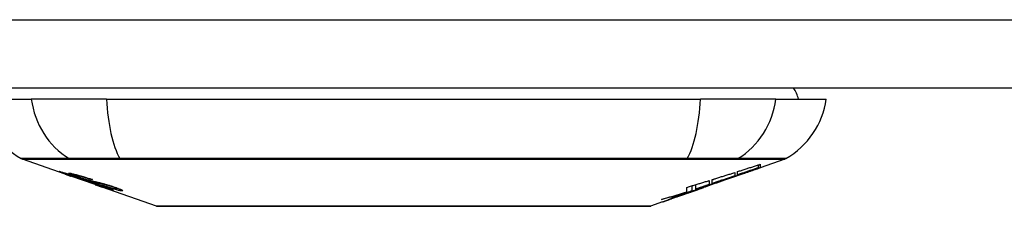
# Model space of a CAD drawing. Header units: inches. Extents: x 19 to 626, y 56 to 294.
# Tile 11 of 256: x 51.057 to 52.479, y 55.894 to 56.164. Entities that reach past the tile are written whole.
import ezdxf

# ---------------------------------------------------------------- set-up
doc = ezdxf.new("R2010")
doc.units = ezdxf.units.IN
doc.header["$MEASUREMENT"] = 0
doc.layers.add('Visible Edges(ANSI)', color=7, linetype='Continuous', lineweight=25)
doc.layers.add('Visible Tangent Edges(ANSI)', color=7, linetype='Continuous', lineweight=25)

msp = doc.modelspace()

# ---------------------------------------------------------------- linework, layer by layer
at = {"layer": 'Visible Edges(ANSI)'}
for p, q in [((84.4139, 56.065), (18.8089, 56.065)), ((51.0012, 56.0493), (51.074, 56.0493)), ((51.1827, 56.0493), (51.074, 56.0493)), ((51.1827, 56.0493), (52.0401, 56.0493)), ((52.1489, 56.0493), (52.0401, 56.0493)), ((52.1489, 56.0493), (52.2217, 56.0493)), ((51.1229, 55.9407), (51.0611, 55.9624)), ((52.1241, 55.9501), (52.1241, 55.9542)), ((52.1618, 55.9624), (52.1263, 55.95)), ((52.1263, 55.9549), (52.1263, 55.9502)), ((51.1229, 55.9407), (51.1307, 55.938)), ((51.1233, 55.9414), (51.1233, 55.9421)), ((51.1307, 55.938), (51.1311, 55.9379)), ((51.1662, 55.9256), (51.1311, 55.9379)), ((51.1365, 55.9393), (51.1365, 55.9406)), ((52.0896, 55.9431), (52.0896, 55.9383)), ((52.0937, 55.9397), (52.0937, 55.9444)), ((52.1022, 55.9416), (52.1022, 55.9423)), ((52.1263, 55.95), (52.1263, 55.95)), ((51.1439, 55.9351), (51.1439, 55.9354)), ((51.1605, 55.9328), (51.1605, 55.9335)), ((51.1667, 55.9254), (51.1764, 55.922)), ((52.0279, 55.9164), (52.0279, 55.9239)), ((52.0332, 55.919), (52.0332, 55.9255)), ((52.0529, 55.9316), (52.0529, 55.9257)), ((52.057, 55.9271), (52.057, 55.9328)), ((52.057, 55.9264), (52.057, 55.9267)), ((52.0788, 55.9334), (52.0683, 55.9297)), ((52.0736, 55.9315), (52.0734, 55.9314)), ((52.0736, 55.9315), (52.0736, 55.9319)), ((51.2546, 55.8946), (51.1764, 55.922)), ((51.1837, 55.9207), (51.1837, 55.9215)), ((51.1973, 55.9195), (51.1973, 55.9209)), ((52.0198, 55.9127), (52.0162, 55.9114)), ((52.0162, 55.9114), (52.0162, 55.9115)), ((52.0203, 55.915), (52.0203, 55.9216)), ((52.0334, 55.9175), (52.0299, 55.9163)), ((52.0403, 55.9198), (52.0357, 55.9182)), ((52.0428, 55.9208), (52.0428, 55.9209)), ((52.0446, 55.9215), (52.045, 55.9216)), ((52.045, 55.9216), (52.045, 55.9228)), ((51.9851, 55.9005), (51.9682, 55.8946)), ((52.0069, 55.9082), (52.0069, 55.9082))]:
    msp.add_line(p, q, dxfattribs=at)
at = {"layer": 'Visible Edges(ANSI)', "flags": 128}
for points in [[(52.0937, 55.9444), (52.0951, 55.9448), (52.0964, 55.9453), (52.0978, 55.9457), (52.0992, 55.9461), (52.1005, 55.9466), (52.1019, 55.947), (52.1032, 55.9474), (52.1046, 55.9479), (52.106, 55.9483), (52.1073, 55.9487), (52.1087, 55.9492), (52.11, 55.9496), (52.1114, 55.9501), (52.1128, 55.9505), (52.1141, 55.9509), (52.1155, 55.9514), (52.1168, 55.9518), (52.1182, 55.9522), (52.1195, 55.9527), (52.1209, 55.9531), (52.1223, 55.9536), (52.1236, 55.954), (52.125, 55.9544), (52.1263, 55.9549)], [(51.1332, 55.9374), (51.1321, 55.9378), (51.1309, 55.9382), (51.1298, 55.9386), (51.1287, 55.939), (51.1277, 55.9394), (51.1266, 55.9398), (51.1256, 55.9401), (51.1246, 55.9405), (51.1237, 55.9408), (51.1227, 55.9412), (51.1217, 55.9415), (51.1207, 55.9419), (51.1197, 55.9423), (51.1188, 55.9426), (51.118, 55.9429), (51.1172, 55.9432), (51.1166, 55.9435), (51.116, 55.9437), (51.1155, 55.9439), (51.115, 55.9441), (51.1146, 55.9443), (51.1144, 55.9444), (51.1145, 55.9445), (51.1148, 55.9444)], [(51.1148, 55.9444), (51.1156, 55.9443), (51.1166, 55.944), (51.1178, 55.9437), (51.119, 55.9434), (51.1202, 55.9431), (51.1212, 55.9428), (51.1224, 55.9424), (51.1237, 55.942), (51.1251, 55.9416), (51.1266, 55.9411), (51.1281, 55.9407), (51.1295, 55.9402), (51.131, 55.9397), (51.1323, 55.9393), (51.1336, 55.9389), (51.1348, 55.9385), (51.136, 55.9381), (51.1372, 55.9377), (51.1384, 55.9373), (51.1396, 55.9369), (51.1408, 55.9365), (51.142, 55.9361), (51.1432, 55.9357), (51.1444, 55.9353)], [(51.1237, 55.9414), (51.1235, 55.9414), (51.1234, 55.9414), (51.1233, 55.9414), (51.1233, 55.9414), (51.1234, 55.9413), (51.1235, 55.9413), (51.1236, 55.9412), (51.1239, 55.9411), (51.1242, 55.9409), (51.1245, 55.9408), (51.125, 55.9406), (51.1255, 55.9404), (51.1261, 55.9402), (51.1268, 55.9399), (51.1275, 55.9396), (51.1283, 55.9394), (51.129, 55.9391), (51.1296, 55.9389), (51.1303, 55.9386), (51.1309, 55.9384), (51.1316, 55.9382), (51.1323, 55.9379), (51.133, 55.9377), (51.1337, 55.9374)], [(51.1439, 55.9351), (51.1427, 55.9355), (51.1414, 55.9359), (51.1402, 55.9363), (51.1389, 55.9367), (51.1377, 55.9371), (51.1365, 55.9375), (51.1353, 55.9379), (51.1342, 55.9383), (51.1331, 55.9387), (51.132, 55.939), (51.1309, 55.9394), (51.1299, 55.9397), (51.1289, 55.94), (51.1281, 55.9402), (51.1274, 55.9404), (51.1267, 55.9406), (51.1261, 55.9408), (51.1256, 55.9409), (51.1252, 55.941), (51.1248, 55.9411), (51.1244, 55.9412), (51.1241, 55.9413), (51.1239, 55.9413), (51.1237, 55.9414)], [(51.1431, 55.936), (51.142, 55.9364), (51.1409, 55.9368), (51.1399, 55.9371), (51.1389, 55.9375), (51.1379, 55.9379), (51.1369, 55.9382), (51.136, 55.9385), (51.1352, 55.9389), (51.1343, 55.9392), (51.1335, 55.9395), (51.1327, 55.9398), (51.1317, 55.9402), (51.1306, 55.9407), (51.1295, 55.9411), (51.1287, 55.9415), (51.1281, 55.9418), (51.1278, 55.942), (51.1277, 55.9422), (51.1276, 55.9422), (51.1277, 55.9423), (51.1279, 55.9423), (51.1282, 55.9423), (51.1286, 55.9423), (51.1291, 55.9422)], [(51.1291, 55.9422), (51.1299, 55.9421), (51.1309, 55.9419), (51.132, 55.9417), (51.1332, 55.9414), (51.1345, 55.9411), (51.1359, 55.9408), (51.1372, 55.9404), (51.1387, 55.9401), (51.1403, 55.9396), (51.1419, 55.9392), (51.1437, 55.9387), (51.1455, 55.9382), (51.1472, 55.9377), (51.1488, 55.9372), (51.1504, 55.9367), (51.1518, 55.9363), (51.1531, 55.9359), (51.1544, 55.9354), (51.1558, 55.935), (51.1571, 55.9346), (51.1584, 55.9342), (51.1597, 55.9337), (51.161, 55.9333), (51.1623, 55.9329)], [(51.1531, 55.9307), (51.1524, 55.931), (51.1516, 55.9312), (51.1507, 55.9315), (51.1499, 55.9318), (51.1489, 55.9321), (51.148, 55.9324), (51.1469, 55.9327), (51.1459, 55.9331), (51.1449, 55.9334), (51.144, 55.9337), (51.143, 55.934), (51.1422, 55.9343), (51.1414, 55.9346), (51.1406, 55.9349), (51.1399, 55.9351), (51.1392, 55.9354), (51.1384, 55.9356), (51.1377, 55.9359), (51.1369, 55.9361), (51.1362, 55.9364), (51.1355, 55.9367), (51.1347, 55.9369), (51.134, 55.9372), (51.1332, 55.9374)], [(51.1337, 55.9374), (51.1344, 55.9372), (51.1351, 55.937), (51.1358, 55.9367), (51.1365, 55.9365), (51.1372, 55.9362), (51.1379, 55.936), (51.1385, 55.9358), (51.1392, 55.9356), (51.1397, 55.9354), (51.1403, 55.9352), (51.1408, 55.935), (51.1412, 55.9349), (51.1417, 55.9347), (51.1421, 55.9346), (51.1425, 55.9345), (51.1428, 55.9343), (51.1432, 55.9342), (51.1435, 55.9341), (51.1439, 55.934), (51.1442, 55.9339), (51.1445, 55.9338), (51.1448, 55.9337), (51.1451, 55.9336), (51.1454, 55.9335)], [(51.1378, 55.9393), (51.1373, 55.9393), (51.1369, 55.9394), (51.1367, 55.9394), (51.1366, 55.9393), (51.1365, 55.9392), (51.1366, 55.9391), (51.1368, 55.939), (51.137, 55.9389), (51.1372, 55.9388), (51.1376, 55.9386), (51.138, 55.9384), (51.1384, 55.9382), (51.139, 55.938), (51.1396, 55.9378), (51.1401, 55.9376), (51.1407, 55.9374), (51.1412, 55.9372), (51.1417, 55.937), (51.1422, 55.9368), (51.1427, 55.9366), (51.1432, 55.9364), (51.1437, 55.9362), (51.1443, 55.936), (51.1449, 55.9358)], [(51.1605, 55.9328), (51.1598, 55.9331), (51.1591, 55.9333), (51.1583, 55.9336), (51.1576, 55.9338), (51.1568, 55.9341), (51.1561, 55.9343), (51.1553, 55.9345), (51.1546, 55.9348), (51.1539, 55.935), (51.1531, 55.9352), (51.1524, 55.9355), (51.1517, 55.9357), (51.151, 55.9359), (51.1501, 55.9361), (51.1491, 55.9364), (51.148, 55.9368), (51.1467, 55.9371), (51.1454, 55.9375), (51.1439, 55.9379), (51.1424, 55.9383), (51.1409, 55.9386), (51.1397, 55.9389), (51.1386, 55.9391), (51.1378, 55.9393)], [(52.057, 55.9328), (52.0583, 55.9332), (52.0597, 55.9337), (52.0611, 55.9341), (52.0624, 55.9345), (52.0638, 55.9349), (52.0651, 55.9354), (52.0665, 55.9358), (52.0679, 55.9362), (52.0692, 55.9366), (52.0706, 55.9371), (52.072, 55.9375), (52.0733, 55.9379), (52.0747, 55.9383), (52.076, 55.9388), (52.0774, 55.9392), (52.0787, 55.9396), (52.0801, 55.9401), (52.0815, 55.9405), (52.0828, 55.9409), (52.0842, 55.9414), (52.0855, 55.9418), (52.0869, 55.9422), (52.0882, 55.9426), (52.0896, 55.9431)], [(52.0896, 55.9383), (52.0883, 55.9378), (52.0869, 55.9374), (52.0855, 55.9369), (52.0842, 55.9364), (52.0828, 55.936), (52.0815, 55.9355), (52.0801, 55.935), (52.0787, 55.9346), (52.0774, 55.9341), (52.076, 55.9336), (52.0747, 55.9332), (52.0733, 55.9327), (52.0719, 55.9322), (52.0706, 55.9318), (52.0692, 55.9313), (52.0679, 55.9308), (52.0665, 55.9304), (52.0651, 55.9299), (52.0638, 55.9294), (52.0624, 55.929), (52.0611, 55.9285), (52.0597, 55.9281), (52.0583, 55.9276), (52.057, 55.9271)], [(52.0736, 55.9319), (52.0755, 55.9326), (52.0775, 55.9333), (52.0795, 55.934), (52.0814, 55.9347), (52.0834, 55.9354), (52.0854, 55.9362), (52.0873, 55.9369), (52.0893, 55.9376), (52.0914, 55.9383), (52.0934, 55.9391), (52.0954, 55.9398), (52.0975, 55.9405), (52.0996, 55.9413), (52.1017, 55.942), (52.1038, 55.9428), (52.1059, 55.9436), (52.1081, 55.9444), (52.1103, 55.9452), (52.1125, 55.946), (52.1147, 55.9468), (52.117, 55.9476), (52.1193, 55.9484), (52.1217, 55.9493), (52.1241, 55.9501)], [(52.1074, 55.9434), (52.106, 55.9429), (52.1046, 55.9424), (52.1032, 55.9419), (52.1018, 55.9414), (52.1004, 55.9409), (52.0989, 55.9404), (52.0975, 55.9399), (52.0961, 55.9394), (52.0947, 55.9389), (52.0933, 55.9384), (52.0919, 55.9379), (52.0905, 55.9374), (52.0891, 55.9369), (52.0876, 55.9364), (52.0862, 55.9359), (52.0848, 55.9354), (52.0834, 55.9349), (52.082, 55.9345), (52.0806, 55.934), (52.0792, 55.9335), (52.0778, 55.933), (52.0764, 55.9325), (52.075, 55.932), (52.0736, 55.9315)], [(52.1241, 55.9501), (52.1228, 55.9497), (52.1216, 55.9493), (52.1203, 55.9488), (52.119, 55.9484), (52.1178, 55.948), (52.1165, 55.9475), (52.1152, 55.9471), (52.114, 55.9467), (52.1127, 55.9462), (52.1114, 55.9458), (52.1102, 55.9454), (52.1089, 55.9449), (52.1076, 55.9445), (52.1064, 55.9441), (52.1051, 55.9436), (52.1038, 55.9432), (52.1026, 55.9427), (52.1013, 55.9423), (52.1, 55.9419), (52.0988, 55.9414), (52.0975, 55.941), (52.0962, 55.9406), (52.095, 55.9401), (52.0937, 55.9397)], [(52.1263, 55.9502), (52.1253, 55.9499), (52.1243, 55.9495), (52.1233, 55.9492), (52.1224, 55.9488), (52.1214, 55.9484), (52.1204, 55.9481), (52.1194, 55.9477), (52.1184, 55.9474), (52.1173, 55.947), (52.1163, 55.9467), (52.1153, 55.9463), (52.1143, 55.9459), (52.1133, 55.9456), (52.1123, 55.9452), (52.1113, 55.9449), (52.1103, 55.9445), (52.1093, 55.9441), (52.1083, 55.9438), (52.1073, 55.9434), (52.1063, 55.9431), (52.1052, 55.9427), (52.1042, 55.9424), (52.1032, 55.942), (52.1022, 55.9416)], [(52.1022, 55.9416), (52.1032, 55.942), (52.1042, 55.9423), (52.1052, 55.9427), (52.1062, 55.943), (52.1073, 55.9434), (52.1083, 55.9437), (52.1093, 55.9441), (52.1103, 55.9444), (52.1113, 55.9448), (52.1123, 55.9451), (52.1133, 55.9454), (52.1143, 55.9458), (52.1153, 55.9461), (52.1163, 55.9465), (52.1173, 55.9468), (52.1183, 55.9472), (52.1193, 55.9475), (52.1203, 55.9479), (52.1213, 55.9482), (52.1223, 55.9486), (52.1233, 55.9489), (52.1243, 55.9493), (52.1253, 55.9496), (52.1263, 55.95)], [(51.1642, 55.9293), (51.1633, 55.9296), (51.1624, 55.9298), (51.1614, 55.9301), (51.1604, 55.9304), (51.1594, 55.9307), (51.1583, 55.931), (51.1572, 55.9314), (51.156, 55.9317), (51.155, 55.932), (51.154, 55.9324), (51.153, 55.9327), (51.1521, 55.933), (51.1513, 55.9332), (51.1505, 55.9335), (51.1498, 55.9337), (51.149, 55.934), (51.1483, 55.9342), (51.1475, 55.9345), (51.1468, 55.9347), (51.146, 55.935), (51.1453, 55.9353), (51.1445, 55.9355), (51.1438, 55.9358), (51.1431, 55.936)], [(51.1444, 55.9353), (51.1444, 55.9352), (51.1444, 55.9352), (51.1443, 55.9352), (51.1443, 55.9352), (51.1443, 55.9352), (51.1443, 55.9352), (51.1443, 55.9352), (51.1442, 55.9352), (51.1442, 55.9352), (51.1442, 55.9352), (51.1442, 55.9352), (51.1442, 55.9352), (51.1441, 55.9351), (51.1441, 55.9351), (51.1441, 55.9351), (51.1441, 55.9351), (51.144, 55.9351), (51.144, 55.9351), (51.144, 55.9351), (51.144, 55.9351), (51.144, 55.9351), (51.1439, 55.9351), (51.1439, 55.9351), (51.1439, 55.9351)], [(51.1449, 55.9358), (51.1456, 55.9356), (51.1463, 55.9353), (51.1471, 55.9351), (51.1478, 55.9349), (51.1485, 55.9346), (51.1493, 55.9344), (51.15, 55.9341), (51.1506, 55.9339), (51.1513, 55.9337), (51.1518, 55.9335), (51.1523, 55.9334), (51.1528, 55.9332), (51.1533, 55.9331), (51.1537, 55.933), (51.1541, 55.9329), (51.1545, 55.9327), (51.1549, 55.9326), (51.1553, 55.9325), (51.1557, 55.9324), (51.1561, 55.9323), (51.1565, 55.9322), (51.1568, 55.9321), (51.1571, 55.932), (51.1575, 55.9319)], [(51.1454, 55.9335), (51.1457, 55.9334), (51.1461, 55.9333), (51.1465, 55.9332), (51.147, 55.9331), (51.1474, 55.933), (51.1479, 55.9328), (51.1483, 55.9327), (51.1488, 55.9326), (51.1493, 55.9324), (51.1498, 55.9323), (51.1504, 55.9321), (51.1509, 55.932), (51.1514, 55.9319), (51.1519, 55.9317), (51.1525, 55.9316), (51.153, 55.9314), (51.1535, 55.9313), (51.1541, 55.9311), (51.1546, 55.931), (51.1552, 55.9308), (51.1558, 55.9307), (51.1564, 55.9305), (51.157, 55.9303), (51.1576, 55.9302)], [(51.1675, 55.9267), (51.1669, 55.9269), (51.1662, 55.9271), (51.1655, 55.9273), (51.1648, 55.9275), (51.1642, 55.9276), (51.1635, 55.9278), (51.1629, 55.928), (51.1624, 55.9281), (51.1618, 55.9283), (51.1613, 55.9284), (51.1609, 55.9285), (51.1604, 55.9286), (51.1599, 55.9288), (51.1595, 55.9289), (51.159, 55.929), (51.1585, 55.9292), (51.1579, 55.9293), (51.1573, 55.9295), (51.1567, 55.9296), (51.156, 55.9298), (51.1553, 55.9301), (51.1546, 55.9303), (51.1538, 55.9305), (51.1531, 55.9307)], [(51.1575, 55.9319), (51.1579, 55.9318), (51.1584, 55.9317), (51.1589, 55.9316), (51.1595, 55.9314), (51.1601, 55.9313), (51.1607, 55.9312), (51.1613, 55.931), (51.1619, 55.9309), (51.1626, 55.9307), (51.1633, 55.9306), (51.164, 55.9304), (51.1647, 55.9302), (51.1654, 55.9301), (51.1661, 55.9299), (51.1668, 55.9298), (51.1675, 55.9296), (51.1682, 55.9294), (51.1689, 55.9293), (51.1696, 55.9291), (51.1703, 55.929), (51.171, 55.9288), (51.1718, 55.9286), (51.1725, 55.9284), (51.1733, 55.9283)], [(51.1576, 55.9302), (51.1583, 55.93), (51.1591, 55.9297), (51.1598, 55.9295), (51.1607, 55.9293), (51.1616, 55.929), (51.1625, 55.9287), (51.1634, 55.9284), (51.1644, 55.9281), (51.1652, 55.9278), (51.1661, 55.9276), (51.1669, 55.9273), (51.1676, 55.9271), (51.1682, 55.9269), (51.1689, 55.9267), (51.1695, 55.9265), (51.1701, 55.9263), (51.1708, 55.9261), (51.1714, 55.9258), (51.172, 55.9256), (51.1727, 55.9254), (51.1733, 55.9252), (51.1739, 55.925), (51.1746, 55.9248), (51.1752, 55.9246)], [(51.1623, 55.9329), (51.1623, 55.9329), (51.1622, 55.9329), (51.1621, 55.9329), (51.162, 55.9329), (51.162, 55.9329), (51.1619, 55.9329), (51.1618, 55.9329), (51.1617, 55.9329), (51.1617, 55.9329), (51.1616, 55.9329), (51.1615, 55.9329), (51.1614, 55.9329), (51.1614, 55.9329), (51.1613, 55.9329), (51.1612, 55.9329), (51.1611, 55.9329), (51.1611, 55.9329), (51.161, 55.9328), (51.1609, 55.9328), (51.1608, 55.9328), (51.1608, 55.9328), (51.1607, 55.9328), (51.1606, 55.9328), (51.1605, 55.9328)], [(51.1826, 55.9249), (51.1819, 55.9251), (51.1811, 55.9253), (51.1803, 55.9255), (51.1795, 55.9257), (51.1787, 55.9259), (51.1779, 55.9261), (51.1771, 55.9263), (51.1763, 55.9265), (51.1756, 55.9266), (51.175, 55.9268), (51.1743, 55.9269), (51.1737, 55.927), (51.1731, 55.9272), (51.1724, 55.9273), (51.1718, 55.9275), (51.1711, 55.9276), (51.1703, 55.9278), (51.1696, 55.928), (51.1687, 55.9282), (51.1678, 55.9284), (51.1669, 55.9286), (51.166, 55.9288), (51.1651, 55.9291), (51.1642, 55.9293)], [(51.192, 55.9176), (51.1918, 55.9177), (51.1915, 55.9177), (51.1912, 55.9178), (51.1908, 55.9179), (51.1903, 55.918), (51.1898, 55.9181), (51.1892, 55.9183), (51.1886, 55.9184), (51.1879, 55.9186), (51.1871, 55.9189), (51.1861, 55.9192), (51.185, 55.9196), (51.1835, 55.92), (51.1819, 55.9206), (51.1801, 55.9211), (51.1784, 55.9217), (51.1767, 55.9223), (51.1752, 55.9228), (51.1737, 55.9233), (51.1721, 55.9239), (51.1706, 55.9244), (51.169, 55.9249), (51.1675, 55.9255), (51.1659, 55.926)], [(51.1659, 55.926), (51.1659, 55.926), (51.1659, 55.926), (51.166, 55.926), (51.166, 55.926), (51.166, 55.926), (51.166, 55.926), (51.1661, 55.926), (51.1661, 55.926), (51.1661, 55.926), (51.1661, 55.926), (51.1662, 55.926), (51.1662, 55.926), (51.1662, 55.926), (51.1662, 55.926), (51.1663, 55.926), (51.1663, 55.926), (51.1663, 55.926), (51.1663, 55.926), (51.1664, 55.926), (51.1664, 55.926), (51.1664, 55.926), (51.1664, 55.926), (51.1665, 55.926), (51.1665, 55.926)], [(51.1662, 55.9256), (51.1663, 55.9256), (51.1663, 55.9256), (51.1663, 55.9256), (51.1663, 55.9256), (51.1663, 55.9255), (51.1663, 55.9255), (51.1664, 55.9255), (51.1664, 55.9255), (51.1664, 55.9255), (51.1664, 55.9255), (51.1664, 55.9255), (51.1665, 55.9255), (51.1665, 55.9255), (51.1665, 55.9255), (51.1665, 55.9255), (51.1665, 55.9255), (51.1665, 55.9255), (51.1666, 55.9255), (51.1666, 55.9255), (51.1666, 55.9255), (51.1666, 55.9255), (51.1666, 55.9254), (51.1666, 55.9254), (51.1667, 55.9254)], [(51.1665, 55.926), (51.1681, 55.9254), (51.1697, 55.9249), (51.1714, 55.9243), (51.1729, 55.9238), (51.1745, 55.9233), (51.1759, 55.9228), (51.1772, 55.9224), (51.1782, 55.9221), (51.1789, 55.9218), (51.1794, 55.9217), (51.1799, 55.9215), (51.1803, 55.9214), (51.1807, 55.9213), (51.1811, 55.9212), (51.1814, 55.9211), (51.1817, 55.921), (51.182, 55.9209), (51.1823, 55.9209), (51.1825, 55.9208), (51.1827, 55.9208), (51.1829, 55.9207), (51.183, 55.9207), (51.1832, 55.9207), (51.1833, 55.9207)], [(51.1746, 55.9244), (51.1743, 55.9245), (51.1739, 55.9246), (51.1736, 55.9247), (51.1733, 55.9248), (51.173, 55.9249), (51.1727, 55.925), (51.1724, 55.9251), (51.1721, 55.9252), (51.1718, 55.9253), (51.1715, 55.9254), (51.1711, 55.9255), (51.1708, 55.9256), (51.1705, 55.9257), (51.1702, 55.9258), (51.1699, 55.9259), (51.1697, 55.926), (51.1694, 55.9261), (51.1691, 55.9262), (51.1688, 55.9263), (51.1686, 55.9263), (51.1683, 55.9264), (51.168, 55.9265), (51.1678, 55.9266), (51.1675, 55.9267)], [(51.1733, 55.9283), (51.1741, 55.928), (51.175, 55.9278), (51.1759, 55.9276), (51.1768, 55.9273), (51.1778, 55.9271), (51.1788, 55.9268), (51.1798, 55.9265), (51.1808, 55.9262), (51.1817, 55.9259), (51.1826, 55.9257), (51.1834, 55.9254), (51.1842, 55.9252), (51.1849, 55.925), (51.1855, 55.9248), (51.1862, 55.9246), (51.1868, 55.9244), (51.1874, 55.9242), (51.1881, 55.924), (51.1887, 55.9238), (51.1893, 55.9236), (51.19, 55.9234), (51.1906, 55.9232), (51.1912, 55.923), (51.1918, 55.9228)], [(51.1833, 55.9207), (51.1834, 55.9207), (51.1835, 55.9207), (51.1835, 55.9207), (51.1836, 55.9207), (51.1836, 55.9207), (51.1837, 55.9207), (51.1837, 55.9207), (51.1837, 55.9207), (51.1837, 55.9207), (51.1837, 55.9208), (51.1836, 55.9208), (51.1836, 55.9208), (51.1835, 55.9209), (51.1834, 55.921), (51.1833, 55.921), (51.1831, 55.9211), (51.183, 55.9212), (51.1828, 55.9213), (51.1824, 55.9214), (51.1816, 55.9217), (51.1803, 55.9223), (51.1786, 55.9229), (51.1767, 55.9236), (51.1746, 55.9244)], [(51.2044, 55.9165), (51.204, 55.9166), (51.2034, 55.9166), (51.2028, 55.9167), (51.2022, 55.9168), (51.2015, 55.917), (51.2007, 55.9171), (51.1998, 55.9173), (51.1989, 55.9176), (51.1979, 55.9178), (51.1968, 55.9181), (51.1955, 55.9185), (51.194, 55.9189), (51.1923, 55.9194), (51.1905, 55.9199), (51.1887, 55.9204), (51.187, 55.921), (51.1854, 55.9215), (51.1839, 55.922), (51.1824, 55.9225), (51.181, 55.923), (51.1795, 55.9235), (51.178, 55.9239), (51.1766, 55.9244), (51.1751, 55.9249)], [(51.1751, 55.9249), (51.1752, 55.9249), (51.1753, 55.9249), (51.1754, 55.9249), (51.1754, 55.9249), (51.1755, 55.9249), (51.1756, 55.9249), (51.1757, 55.9249), (51.1758, 55.9249), (51.1758, 55.9249), (51.1759, 55.9249), (51.176, 55.9249), (51.1761, 55.9249), (51.1761, 55.9249), (51.1762, 55.9249), (51.1763, 55.9248), (51.1764, 55.9248), (51.1765, 55.9248), (51.1765, 55.9248), (51.1766, 55.9248), (51.1767, 55.9248), (51.1768, 55.9248), (51.1769, 55.9248), (51.1769, 55.9248), (51.177, 55.9248)], [(51.1752, 55.9246), (51.1774, 55.9238), (51.1794, 55.9231), (51.1814, 55.9224), (51.1833, 55.9217), (51.185, 55.921), (51.1864, 55.9205), (51.1875, 55.9201), (51.1882, 55.9198), (51.1888, 55.9196), (51.1893, 55.9194), (51.1897, 55.9192), (51.1902, 55.919), (51.1905, 55.9188), (51.1909, 55.9187), (51.1912, 55.9185), (51.1914, 55.9184), (51.1917, 55.9182), (51.192, 55.9181), (51.1922, 55.918), (51.1924, 55.9178), (51.1924, 55.9177), (51.1924, 55.9177), (51.1923, 55.9176), (51.192, 55.9176)], [(51.177, 55.9248), (51.1783, 55.9244), (51.1795, 55.9239), (51.1808, 55.9235), (51.1821, 55.9231), (51.1833, 55.9227), (51.1846, 55.9223), (51.1858, 55.9219), (51.187, 55.9216), (51.1881, 55.9212), (51.1891, 55.9209), (51.19, 55.9207), (51.1907, 55.9205), (51.1914, 55.9203), (51.1919, 55.9202), (51.1925, 55.92), (51.193, 55.9199), (51.1935, 55.9198), (51.1939, 55.9197), (51.1943, 55.9196), (51.1947, 55.9196), (51.195, 55.9195), (51.1954, 55.9195), (51.1957, 55.9194), (51.1959, 55.9194)], [(51.1899, 55.9227), (51.1896, 55.9228), (51.1893, 55.9229), (51.189, 55.923), (51.1887, 55.9231), (51.1883, 55.9232), (51.188, 55.9233), (51.1877, 55.9234), (51.1874, 55.9235), (51.1871, 55.9236), (51.1868, 55.9237), (51.1865, 55.9238), (51.1862, 55.9239), (51.1858, 55.924), (51.1855, 55.9241), (51.1852, 55.9242), (51.1849, 55.9243), (51.1846, 55.9244), (51.1843, 55.9245), (51.184, 55.9245), (51.1838, 55.9246), (51.1835, 55.9247), (51.1832, 55.9248), (51.1829, 55.9249), (51.1826, 55.9249)], [(52.0203, 55.9216), (52.0217, 55.922), (52.023, 55.9224), (52.0244, 55.9228), (52.0257, 55.9233), (52.0271, 55.9237), (52.0285, 55.9241), (52.0298, 55.9245), (52.0312, 55.9249), (52.0325, 55.9253), (52.0339, 55.9257), (52.0353, 55.9261), (52.0366, 55.9266), (52.038, 55.927), (52.0393, 55.9274), (52.0407, 55.9278), (52.0421, 55.9282), (52.0434, 55.9286), (52.0448, 55.929), (52.0461, 55.9295), (52.0475, 55.9299), (52.0488, 55.9303), (52.0502, 55.9307), (52.0516, 55.9311), (52.0529, 55.9316)], [(52.0332, 55.919), (52.0349, 55.9196), (52.0366, 55.9201), (52.0383, 55.9206), (52.04, 55.9212), (52.0416, 55.9217), (52.0433, 55.9223), (52.045, 55.9228), (52.0467, 55.9234), (52.0484, 55.9239), (52.0501, 55.9244), (52.0518, 55.925), (52.0535, 55.9255), (52.0552, 55.9261), (52.0568, 55.9266), (52.0585, 55.9272), (52.0602, 55.9277), (52.0619, 55.9283), (52.0636, 55.9289), (52.0652, 55.9294), (52.0669, 55.93), (52.0686, 55.9305), (52.0703, 55.9311), (52.0719, 55.9316), (52.0736, 55.9322)], [(52.0529, 55.9257), (52.0521, 55.9255), (52.0513, 55.9252), (52.0505, 55.9249), (52.0496, 55.9246), (52.0488, 55.9243), (52.048, 55.9241), (52.0472, 55.9238), (52.0464, 55.9235), (52.0455, 55.9232), (52.0447, 55.9229), (52.0439, 55.9227), (52.0431, 55.9224), (52.0422, 55.9221), (52.0414, 55.9218), (52.0406, 55.9215), (52.0398, 55.9213), (52.039, 55.921), (52.0381, 55.9207), (52.0373, 55.9204), (52.0365, 55.9202), (52.0357, 55.9199), (52.0349, 55.9196), (52.034, 55.9193), (52.0332, 55.919)], [(52.0734, 55.9314), (52.0721, 55.931), (52.0708, 55.9306), (52.0696, 55.9301), (52.0683, 55.9297), (52.0671, 55.9292), (52.0658, 55.9288), (52.0645, 55.9283), (52.0633, 55.9279), (52.062, 55.9275), (52.0607, 55.927), (52.0594, 55.9266), (52.0582, 55.9261), (52.0569, 55.9257), (52.0556, 55.9252), (52.0543, 55.9248), (52.053, 55.9244), (52.0518, 55.9239), (52.0505, 55.9235), (52.0492, 55.923), (52.0479, 55.9226), (52.0467, 55.9221), (52.0454, 55.9217), (52.0441, 55.9213), (52.0428, 55.9208)], [(52.0736, 55.9322), (52.0729, 55.9319), (52.0722, 55.9317), (52.0715, 55.9315), (52.0708, 55.9312), (52.0701, 55.931), (52.0694, 55.9307), (52.0687, 55.9305), (52.0681, 55.9303), (52.0674, 55.93), (52.0667, 55.9298), (52.066, 55.9295), (52.0653, 55.9293), (52.0646, 55.9291), (52.0639, 55.9288), (52.0632, 55.9286), (52.0625, 55.9283), (52.0618, 55.9281), (52.0611, 55.9279), (52.0604, 55.9276), (52.0598, 55.9274), (52.0591, 55.9271), (52.0584, 55.9269), (52.0577, 55.9267), (52.057, 55.9264)], [(52.057, 55.9264), (52.0577, 55.9267), (52.0584, 55.9269), (52.0591, 55.9271), (52.0598, 55.9273), (52.0605, 55.9276), (52.0611, 55.9278), (52.0618, 55.928), (52.0625, 55.9282), (52.0632, 55.9285), (52.0639, 55.9287), (52.0646, 55.9289), (52.0653, 55.9292), (52.066, 55.9294), (52.0667, 55.9296), (52.0674, 55.9298), (52.0681, 55.9301), (52.0688, 55.9303), (52.0694, 55.9305), (52.0701, 55.9308), (52.0708, 55.931), (52.0715, 55.9312), (52.0722, 55.9315), (52.0729, 55.9317), (52.0736, 55.9319)], [(51.1959, 55.9194), (51.1961, 55.9194), (51.1963, 55.9194), (51.1965, 55.9194), (51.1966, 55.9194), (51.1968, 55.9194), (51.1969, 55.9194), (51.197, 55.9194), (51.1971, 55.9194), (51.1972, 55.9194), (51.1973, 55.9195), (51.1973, 55.9195), (51.1973, 55.9196), (51.1973, 55.9196), (51.1972, 55.9197), (51.1971, 55.9198), (51.197, 55.9199), (51.1967, 55.92), (51.1962, 55.9203), (51.1955, 55.9206), (51.1947, 55.9209), (51.1937, 55.9213), (51.1925, 55.9218), (51.1913, 55.9222), (51.1899, 55.9227)], [(51.1918, 55.9228), (51.1928, 55.9225), (51.1937, 55.9221), (51.1946, 55.9218), (51.1955, 55.9215), (51.1964, 55.9212), (51.1972, 55.9209), (51.198, 55.9206), (51.1988, 55.9203), (51.1996, 55.92), (51.2003, 55.9197), (51.201, 55.9195), (51.2017, 55.9192), (51.2026, 55.9188), (51.2037, 55.9183), (51.2046, 55.9178), (51.2053, 55.9174), (51.2057, 55.9171), (51.2059, 55.9169), (51.206, 55.9167), (51.2059, 55.9166), (51.2057, 55.9165), (51.2054, 55.9165), (51.205, 55.9165), (51.2044, 55.9165)], [(52.0279, 55.9164), (52.0261, 55.9159), (52.0243, 55.9153), (52.0225, 55.9147), (52.0206, 55.9142), (52.0188, 55.9136), (52.017, 55.9131), (52.0151, 55.9126), (52.0133, 55.912), (52.0115, 55.9115), (52.0096, 55.911), (52.0078, 55.9105), (52.0059, 55.9099), (52.0041, 55.9094), (52.0022, 55.9089), (52.0004, 55.9084), (51.9985, 55.9079), (51.9967, 55.9074), (51.9948, 55.907), (51.993, 55.9065), (51.9911, 55.906), (51.9893, 55.9055), (51.9874, 55.9051), (51.9856, 55.9046), (51.9837, 55.9042)], [(51.9837, 55.9042), (51.9852, 55.9046), (51.9868, 55.905), (51.9883, 55.9055), (51.9898, 55.9059), (51.9914, 55.9064), (51.9929, 55.9068), (51.9944, 55.9072), (51.9959, 55.9077), (51.9975, 55.9081), (51.999, 55.9086), (52.0005, 55.909), (52.0021, 55.9095), (52.0036, 55.9099), (52.0051, 55.9104), (52.0066, 55.9108), (52.0082, 55.9113), (52.0097, 55.9118), (52.0112, 55.9122), (52.0127, 55.9127), (52.0142, 55.9131), (52.0158, 55.9136), (52.0173, 55.9141), (52.0188, 55.9145), (52.0203, 55.915)], [(52.045, 55.9216), (52.0431, 55.921), (52.0412, 55.9204), (52.0393, 55.9197), (52.0374, 55.9191), (52.0355, 55.9184), (52.0336, 55.9178), (52.0317, 55.9172), (52.0298, 55.9165), (52.0279, 55.9159), (52.026, 55.9152), (52.0241, 55.9146), (52.0221, 55.914), (52.0202, 55.9133), (52.0183, 55.9127), (52.0163, 55.9121), (52.0144, 55.9114), (52.0125, 55.9108), (52.0105, 55.9102), (52.0086, 55.9096), (52.0067, 55.9089), (52.0048, 55.9083), (52.0028, 55.9077), (52.0009, 55.9071), (51.999, 55.9065)], [(51.999, 55.9065), (52.0002, 55.9069), (52.0014, 55.9073), (52.0026, 55.9077), (52.0038, 55.9081), (52.005, 55.9085), (52.0062, 55.909), (52.0074, 55.9094), (52.0087, 55.9098), (52.0099, 55.9102), (52.0111, 55.9106), (52.0123, 55.911), (52.0135, 55.9114), (52.0147, 55.9119), (52.0159, 55.9123), (52.0171, 55.9127), (52.0183, 55.9131), (52.0195, 55.9135), (52.0207, 55.9139), (52.0219, 55.9143), (52.0231, 55.9148), (52.0243, 55.9152), (52.0255, 55.9156), (52.0267, 55.916), (52.0279, 55.9164)], [(51.999, 55.9055), (52.0003, 55.9059), (52.0015, 55.9063), (52.0027, 55.9068), (52.004, 55.9072), (52.0052, 55.9077), (52.0064, 55.9081), (52.0076, 55.9085), (52.0087, 55.9089), (52.0097, 55.9092), (52.0106, 55.9095), (52.0114, 55.9098), (52.0122, 55.9101), (52.013, 55.9104), (52.0138, 55.9107), (52.0146, 55.9109), (52.0154, 55.9112), (52.0162, 55.9115), (52.017, 55.9118), (52.0177, 55.912), (52.0185, 55.9123), (52.0193, 55.9126), (52.0201, 55.9128), (52.0209, 55.9131), (52.0216, 55.9134)], [(52.0235, 55.914), (52.0233, 55.9139), (52.0232, 55.9139), (52.0231, 55.9138), (52.0229, 55.9138), (52.0228, 55.9137), (52.0226, 55.9137), (52.0225, 55.9136), (52.0223, 55.9136), (52.0222, 55.9135), (52.022, 55.9135), (52.0219, 55.9134), (52.0217, 55.9134), (52.0215, 55.9133), (52.0214, 55.9132), (52.0212, 55.9132), (52.0211, 55.9131), (52.0209, 55.9131), (52.0208, 55.913), (52.0206, 55.913), (52.0204, 55.9129), (52.0203, 55.9128), (52.0201, 55.9128), (52.0199, 55.9127), (52.0198, 55.9127)], [(52.0216, 55.9134), (52.022, 55.9135), (52.0224, 55.9137), (52.0228, 55.9138), (52.0233, 55.9139), (52.0237, 55.9141), (52.0241, 55.9142), (52.0244, 55.9144), (52.0248, 55.9145), (52.0252, 55.9146), (52.0256, 55.9148), (52.026, 55.9149), (52.0264, 55.915), (52.0267, 55.9151), (52.0271, 55.9153), (52.0275, 55.9154), (52.0278, 55.9155), (52.0282, 55.9156), (52.0285, 55.9158), (52.0289, 55.9159), (52.0292, 55.916), (52.0296, 55.9161), (52.0299, 55.9162), (52.0302, 55.9164), (52.0306, 55.9165)], [(52.0264, 55.915), (52.0263, 55.915), (52.0262, 55.915), (52.0261, 55.9149), (52.026, 55.9149), (52.0259, 55.9148), (52.0258, 55.9148), (52.0257, 55.9148), (52.0256, 55.9147), (52.0255, 55.9147), (52.0254, 55.9147), (52.0253, 55.9146), (52.0251, 55.9146), (52.025, 55.9145), (52.0249, 55.9145), (52.0248, 55.9144), (52.0246, 55.9144), (52.0245, 55.9143), (52.0244, 55.9143), (52.0242, 55.9142), (52.0241, 55.9142), (52.0239, 55.9141), (52.0238, 55.9141), (52.0236, 55.914), (52.0235, 55.914)], [(52.0274, 55.9154), (52.0273, 55.9154), (52.0273, 55.9153), (52.0273, 55.9153), (52.0273, 55.9153), (52.0272, 55.9153), (52.0272, 55.9153), (52.0272, 55.9153), (52.0271, 55.9153), (52.0271, 55.9153), (52.0271, 55.9153), (52.027, 55.9152), (52.027, 55.9152), (52.027, 55.9152), (52.0269, 55.9152), (52.0269, 55.9152), (52.0268, 55.9152), (52.0268, 55.9151), (52.0267, 55.9151), (52.0267, 55.9151), (52.0266, 55.9151), (52.0266, 55.9151), (52.0265, 55.9151), (52.0265, 55.915), (52.0264, 55.915)], [(52.0299, 55.9163), (52.0306, 55.9165), (52.0312, 55.9167), (52.0318, 55.9169), (52.0324, 55.9172), (52.033, 55.9174), (52.0336, 55.9176), (52.0342, 55.9178), (52.0348, 55.918), (52.0355, 55.9182), (52.0361, 55.9185), (52.0367, 55.9187), (52.0373, 55.9189), (52.0379, 55.9191), (52.0385, 55.9193), (52.0391, 55.9196), (52.0397, 55.9198), (52.0403, 55.92), (52.0409, 55.9202), (52.0416, 55.9204), (52.0422, 55.9206), (52.0428, 55.9209), (52.0434, 55.9211), (52.044, 55.9213), (52.0446, 55.9215)], [(52.0306, 55.9165), (52.0308, 55.9166), (52.0311, 55.9166), (52.0313, 55.9167), (52.0316, 55.9168), (52.0318, 55.9169), (52.0321, 55.917), (52.0323, 55.9171), (52.0325, 55.9171), (52.0327, 55.9172), (52.033, 55.9173), (52.0332, 55.9174), (52.0334, 55.9175), (52.0336, 55.9175), (52.0338, 55.9176), (52.034, 55.9177), (52.0342, 55.9177), (52.0344, 55.9178), (52.0346, 55.9179), (52.0348, 55.9179), (52.035, 55.918), (52.0352, 55.9181), (52.0353, 55.9181), (52.0355, 55.9182), (52.0357, 55.9182)], [(52.0403, 55.9199), (52.0401, 55.9198), (52.0399, 55.9197), (52.0397, 55.9196), (52.0395, 55.9196), (52.0392, 55.9195), (52.039, 55.9194), (52.0387, 55.9193), (52.0385, 55.9192), (52.0382, 55.9191), (52.0379, 55.919), (52.0377, 55.9189), (52.0374, 55.9188), (52.0371, 55.9187), (52.0368, 55.9186), (52.0365, 55.9185), (52.0362, 55.9184), (52.0358, 55.9183), (52.0355, 55.9182), (52.0352, 55.9181), (52.0348, 55.918), (52.0345, 55.9179), (52.0342, 55.9177), (52.0338, 55.9176), (52.0334, 55.9175)], [(52.0428, 55.9208), (52.0428, 55.9208), (52.0428, 55.9208), (52.0428, 55.9208), (52.0428, 55.9208), (52.0427, 55.9207), (52.0427, 55.9207), (52.0426, 55.9207), (52.0426, 55.9207), (52.0425, 55.9207), (52.0424, 55.9206), (52.0423, 55.9206), (52.0422, 55.9206), (52.0421, 55.9205), (52.042, 55.9205), (52.0419, 55.9204), (52.0417, 55.9204), (52.0416, 55.9203), (52.0414, 55.9203), (52.0413, 55.9202), (52.0411, 55.9201), (52.0409, 55.9201), (52.0407, 55.92), (52.0405, 55.9199), (52.0403, 55.9199)], [(51.9851, 55.9005), (51.9852, 55.9006), (51.9854, 55.9006), (51.9855, 55.9007), (51.9857, 55.9008), (51.9859, 55.9008), (51.9861, 55.9009), (51.9863, 55.901), (51.9865, 55.901), (51.9867, 55.9011), (51.9869, 55.9012), (51.9871, 55.9012), (51.9873, 55.9013), (51.9875, 55.9014), (51.9877, 55.9015), (51.9879, 55.9015), (51.9882, 55.9016), (51.9884, 55.9017), (51.9886, 55.9018), (51.9889, 55.9019), (51.9891, 55.902), (51.9894, 55.9021), (51.9896, 55.9021), (51.9899, 55.9022), (51.9901, 55.9023)], [(51.9901, 55.9023), (51.9905, 55.9024), (51.9908, 55.9026), (51.9911, 55.9027), (51.9915, 55.9028), (51.9918, 55.9029), (51.9922, 55.903), (51.9925, 55.9032), (51.9929, 55.9033), (51.9932, 55.9034), (51.9936, 55.9036), (51.994, 55.9037), (51.9943, 55.9038), (51.9947, 55.9039), (51.9951, 55.9041), (51.9955, 55.9042), (51.9958, 55.9044), (51.9962, 55.9045), (51.9966, 55.9046), (51.997, 55.9048), (51.9974, 55.9049), (51.9978, 55.905), (51.9982, 55.9052), (51.9986, 55.9053), (51.999, 55.9055)], [(51.9966, 55.9046), (51.9964, 55.9045), (51.9962, 55.9044), (51.996, 55.9044), (51.9958, 55.9043), (51.9957, 55.9043), (51.9955, 55.9042), (51.9954, 55.9041), (51.9952, 55.9041), (51.9951, 55.904), (51.9949, 55.904), (51.9948, 55.904), (51.9947, 55.9039), (51.9946, 55.9039), (51.9945, 55.9038), (51.9944, 55.9038), (51.9943, 55.9038), (51.9942, 55.9037), (51.9941, 55.9037), (51.994, 55.9037), (51.9939, 55.9037), (51.9938, 55.9036), (51.9938, 55.9036), (51.9937, 55.9036), (51.9937, 55.9036)], [(52.0069, 55.9082), (52.0064, 55.908), (52.006, 55.9079), (52.0055, 55.9077), (52.0051, 55.9075), (52.0046, 55.9074), (52.0041, 55.9072), (52.0037, 55.907), (52.0032, 55.9069), (52.0028, 55.9067), (52.0023, 55.9066), (52.0018, 55.9064), (52.0014, 55.9062), (52.0009, 55.9061), (52.0005, 55.9059), (52.0001, 55.9058), (51.9996, 55.9056), (51.9992, 55.9055), (51.9988, 55.9053), (51.9984, 55.9052), (51.998, 55.9051), (51.9976, 55.9049), (51.9972, 55.9048), (51.9969, 55.9047), (51.9966, 55.9046)], [(51.2562, 55.8944), (51.2567, 55.8944), (51.258, 55.8944), (51.2601, 55.8944), (51.263, 55.8943), (51.2669, 55.8943), (51.2715, 55.8943), (51.277, 55.8943), (51.2833, 55.8943), (51.2904, 55.8943), (51.2982, 55.8943), (51.3068, 55.8942), (51.3161, 55.8942), (51.3261, 55.8942), (51.3368, 55.8942), (51.3481, 55.8942), (51.3601, 55.8942), (51.3726, 55.8942), (51.3858, 55.8942), (51.3995, 55.8942), (51.4137, 55.8942), (51.4284, 55.8942), (51.4435, 55.8943), (51.4591, 55.8943), (51.4751, 55.8943), (51.4915, 55.8943), (51.5081, 55.8943), (51.525, 55.8943), (51.542, 55.8943), (51.5591, 55.8944), (51.5764, 55.8944), (51.5938, 55.8944), (51.6113, 55.8944), (51.6288, 55.8944), (51.6463, 55.8944), (51.6636, 55.8944), (51.6808, 55.8943), (51.6977, 55.8943), (51.7145, 55.8943), (51.7311, 55.8943), (51.7475, 55.8943), (51.7635, 55.8943), (51.7791, 55.8943), (51.7943, 55.8942), (51.8091, 55.8942), (51.8233, 55.8942), (51.837, 55.8942), (51.8502, 55.8942), (51.8628, 55.8942), (51.8747, 55.8942), (51.8861, 55.8942), (51.8968, 55.8942), (51.9068, 55.8942), (51.9161, 55.8942), (51.9246, 55.8943), (51.9325, 55.8943), (51.9396, 55.8943), (51.9459, 55.8943), (51.9514, 55.8943), (51.956, 55.8943), (51.9598, 55.8943), (51.9628, 55.8944), (51.9649, 55.8944), (51.9662, 55.8944), (51.9666, 55.8944)]]:
    msp.add_lwpolyline(points, dxfattribs=at)
at = {"layer": 'Visible Edges(ANSI)'}
for centre, radius, start, end in [((52.1429, 56.0414), 0.0394, 11.537, 36.8699), ((51.1182, 56.0656), 0.1181, 187.9413, 240.1831), ((52.1047, 56.0656), 0.1181, 299.8169, 352.0587), ((51.0643, 55.9717), 0.00984, 240.1831, 250.71), ((52.1585, 55.9717), 0.00984, 289.29, 299.8169), ((51.2563, 55.8993), 0.00492, 250.71, 269.8269), ((51.9666, 55.8993), 0.00492, 270.1731, 289.29)]:
    msp.add_arc(centre, radius, start, end, dxfattribs=at)
at = {"layer": 'Visible Tangent Edges(ANSI)'}
for p, q in [((18.8089, 56.164), (84.4139, 56.164)), ((51.1307, 55.9623), (51.1309, 55.9623)), ((51.2026, 55.9623), (51.2031, 55.9623)), ((52.0198, 55.9623), (52.0202, 55.9623)), ((52.092, 55.9623), (52.0922, 55.9623)), ((51.1237, 55.9414), (51.1237, 55.942)), ((51.1332, 55.9374), (51.1332, 55.9376)), ((51.1378, 55.9393), (51.1378, 55.9403)), ((51.1431, 55.936), (51.1431, 55.9365)), ((51.1531, 55.9307), (51.1531, 55.9314)), ((51.1642, 55.9293), (51.1642, 55.9303)), ((51.1675, 55.9267), (51.1675, 55.9271)), ((51.1746, 55.9244), (51.1746, 55.9248)), ((51.1826, 55.9249), (51.1826, 55.9257)), ((51.1899, 55.9227), (51.1899, 55.9234)), ((52.0734, 55.9314), (52.0734, 55.9318)), ((51.192, 55.9176), (51.192, 55.9181)), ((51.2044, 55.9165), (51.2044, 55.9179)), ((52.0198, 55.9127), (52.0198, 55.9127)), ((52.0235, 55.914), (52.0235, 55.914)), ((52.0264, 55.915), (52.0264, 55.915)), ((52.0334, 55.9175), (52.0334, 55.9175)), ((52.0403, 55.9199), (52.0403, 55.92)), ((51.9966, 55.9046), (51.9966, 55.9046))]:
    msp.add_line(p, q, dxfattribs=at)
at = {"layer": 'Visible Tangent Edges(ANSI)', "flags": 128}
for points in [[(51.1286, 55.9633), (51.1231, 55.9633), (51.1177, 55.9633), (51.1126, 55.9633), (51.1077, 55.9633), (51.103, 55.9633), (51.0985, 55.9633), (51.0943, 55.9632), (51.0904, 55.9632), (51.0866, 55.9632), (51.0831, 55.9632), (51.0799, 55.9632), (51.0768, 55.9632), (51.0741, 55.9632), (51.0715, 55.9632), (51.0692, 55.9632), (51.0672, 55.9632), (51.0654, 55.9632), (51.0638, 55.9631), (51.0625, 55.9631), (51.0614, 55.9631), (51.0605, 55.9631), (51.0599, 55.9631), (51.0596, 55.9631), (51.0595, 55.9631)], [(51.0611, 55.9624), (51.0612, 55.9624), (51.0616, 55.9624), (51.0622, 55.9624), (51.063, 55.9624), (51.0641, 55.9624), (51.0655, 55.9624), (51.0671, 55.9624), (51.0689, 55.9624), (51.071, 55.9624), (51.0733, 55.9624), (51.0758, 55.9624), (51.0786, 55.9624), (51.0817, 55.9624), (51.085, 55.9624), (51.0885, 55.9624), (51.0923, 55.9624), (51.0963, 55.9624), (51.1005, 55.9624), (51.105, 55.9623), (51.1097, 55.9623), (51.1146, 55.9623), (51.1197, 55.9623), (51.1251, 55.9623), (51.1307, 55.9623)], [(51.2019, 55.9633), (51.1977, 55.9633), (51.1935, 55.9634), (51.1895, 55.9634), (51.1855, 55.9634), (51.1815, 55.9634), (51.1777, 55.9634), (51.174, 55.9634), (51.1703, 55.9634), (51.1668, 55.9634), (51.1633, 55.9634), (51.16, 55.9634), (51.1568, 55.9634), (51.1537, 55.9634), (51.1507, 55.9634), (51.1479, 55.9634), (51.1452, 55.9634), (51.1426, 55.9634), (51.1401, 55.9634), (51.1378, 55.9634), (51.1357, 55.9634), (51.1337, 55.9634), (51.1318, 55.9634), (51.1302, 55.9633), (51.1286, 55.9633)], [(51.1309, 55.9623), (51.1324, 55.9623), (51.1341, 55.9623), (51.136, 55.9623), (51.1379, 55.9623), (51.1401, 55.9623), (51.1423, 55.9623), (51.1447, 55.9623), (51.1473, 55.9623), (51.1499, 55.9623), (51.1527, 55.9623), (51.1556, 55.9623), (51.1587, 55.9623), (51.1618, 55.9623), (51.1651, 55.9623), (51.1684, 55.9623), (51.1719, 55.9623), (51.1754, 55.9623), (51.1791, 55.9623), (51.1828, 55.9623), (51.1866, 55.9623), (51.1905, 55.9623), (51.1945, 55.9623), (51.1985, 55.9623), (51.2026, 55.9623)], [(52.021, 55.9633), (51.9881, 55.9633), (51.9548, 55.9633), (51.9211, 55.9633), (51.8872, 55.9632), (51.8531, 55.9632), (51.8187, 55.9632), (51.7842, 55.9632), (51.7496, 55.9632), (51.7149, 55.9631), (51.6801, 55.9631), (51.6454, 55.9631), (51.6107, 55.9631), (51.5759, 55.9631), (51.5412, 55.9631), (51.5066, 55.9631), (51.472, 55.9632), (51.4375, 55.9632), (51.4032, 55.9632), (51.3691, 55.9632), (51.3352, 55.9632), (51.3015, 55.9633), (51.268, 55.9633), (51.2348, 55.9633), (51.2019, 55.9633)], [(51.2031, 55.9623), (51.2359, 55.9623), (51.269, 55.9623), (51.3023, 55.9624), (51.3359, 55.9624), (51.3698, 55.9624), (51.4038, 55.9624), (51.438, 55.9624), (51.4724, 55.9624), (51.5068, 55.9624), (51.5414, 55.9624), (51.576, 55.9624), (51.6107, 55.9624), (51.6453, 55.9624), (51.6799, 55.9624), (51.7146, 55.9624), (51.7492, 55.9624), (51.7838, 55.9624), (51.8182, 55.9624), (51.8524, 55.9624), (51.8865, 55.9624), (51.9203, 55.9624), (51.9538, 55.9623), (51.9869, 55.9623), (52.0198, 55.9623)], [(52.0202, 55.9623), (52.0243, 55.9623), (52.0284, 55.9623), (52.0323, 55.9623), (52.0362, 55.9623), (52.04, 55.9623), (52.0438, 55.9623), (52.0474, 55.9623), (52.051, 55.9623), (52.0545, 55.9623), (52.0578, 55.9623), (52.0611, 55.9623), (52.0642, 55.9623), (52.0672, 55.9623), (52.0702, 55.9623), (52.0729, 55.9623), (52.0756, 55.9623), (52.0781, 55.9623), (52.0805, 55.9623), (52.0828, 55.9623), (52.0849, 55.9623), (52.0869, 55.9623), (52.0888, 55.9623), (52.0905, 55.9623), (52.092, 55.9623)], [(52.0943, 55.9633), (52.0927, 55.9633), (52.091, 55.9634), (52.0892, 55.9634), (52.0872, 55.9634), (52.085, 55.9634), (52.0827, 55.9634), (52.0803, 55.9634), (52.0777, 55.9634), (52.075, 55.9634), (52.0722, 55.9634), (52.0692, 55.9634), (52.0661, 55.9634), (52.0629, 55.9634), (52.0595, 55.9634), (52.0561, 55.9634), (52.0525, 55.9634), (52.0489, 55.9634), (52.0452, 55.9634), (52.0413, 55.9634), (52.0374, 55.9634), (52.0334, 55.9634), (52.0293, 55.9634), (52.0252, 55.9633), (52.021, 55.9633)], [(52.0922, 55.9623), (52.0978, 55.9623), (52.1032, 55.9623), (52.1083, 55.9623), (52.1133, 55.9623), (52.118, 55.9623), (52.1224, 55.9624), (52.1266, 55.9624), (52.1306, 55.9624), (52.1344, 55.9624), (52.1379, 55.9624), (52.1412, 55.9624), (52.1442, 55.9624), (52.147, 55.9624), (52.1496, 55.9624), (52.1519, 55.9624), (52.154, 55.9624), (52.1558, 55.9624), (52.1574, 55.9624), (52.1587, 55.9624), (52.1598, 55.9624), (52.1607, 55.9624), (52.1613, 55.9624), (52.1617, 55.9624), (52.1618, 55.9624)], [(52.1634, 55.9631), (52.1633, 55.9631), (52.1629, 55.9631), (52.1623, 55.9631), (52.1615, 55.9631), (52.1604, 55.9631), (52.1591, 55.9631), (52.1575, 55.9632), (52.1557, 55.9632), (52.1536, 55.9632), (52.1513, 55.9632), (52.1488, 55.9632), (52.146, 55.9632), (52.143, 55.9632), (52.1397, 55.9632), (52.1363, 55.9632), (52.1325, 55.9632), (52.1286, 55.9632), (52.1244, 55.9633), (52.1199, 55.9633), (52.1153, 55.9633), (52.1104, 55.9633), (52.1052, 55.9633), (52.0998, 55.9633), (52.0943, 55.9633)], [(51.338, 55.8943), (51.3315, 55.8944), (51.3252, 55.8944), (51.3191, 55.8944), (51.3133, 55.8944), (51.3078, 55.8944), (51.3025, 55.8944), (51.2975, 55.8945), (51.2927, 55.8945), (51.2882, 55.8945), (51.2839, 55.8945), (51.2799, 55.8945), (51.2762, 55.8945), (51.2728, 55.8946), (51.2697, 55.8946), (51.2668, 55.8946), (51.2643, 55.8946), (51.262, 55.8946), (51.2601, 55.8946), (51.2584, 55.8946), (51.2571, 55.8946), (51.256, 55.8946), (51.2553, 55.8946), (51.2548, 55.8946), (51.2547, 55.8946)], [(51.3826, 55.8943), (51.3806, 55.8943), (51.3786, 55.8943), (51.3766, 55.8943), (51.3746, 55.8943), (51.3727, 55.8943), (51.3707, 55.8943), (51.3688, 55.8943), (51.3669, 55.8943), (51.3649, 55.8943), (51.3631, 55.8943), (51.3612, 55.8943), (51.3593, 55.8943), (51.3575, 55.8943), (51.3556, 55.8943), (51.3538, 55.8943), (51.352, 55.8943), (51.3502, 55.8943), (51.3484, 55.8943), (51.3466, 55.8943), (51.3449, 55.8943), (51.3431, 55.8943), (51.3414, 55.8943), (51.3397, 55.8943), (51.338, 55.8943)], [(51.8403, 55.8943), (51.8241, 55.8944), (51.8072, 55.8944), (51.7895, 55.8944), (51.7713, 55.8945), (51.7525, 55.8945), (51.7332, 55.8945), (51.7135, 55.8946), (51.6935, 55.8946), (51.6732, 55.8946), (51.6527, 55.8946), (51.6321, 55.8946), (51.6113, 55.8946), (51.5906, 55.8946), (51.5699, 55.8946), (51.5494, 55.8946), (51.5291, 55.8946), (51.509, 55.8946), (51.4894, 55.8945), (51.4701, 55.8945), (51.4514, 55.8945), (51.4332, 55.8944), (51.4156, 55.8944), (51.3987, 55.8944), (51.3826, 55.8943)], [(51.8849, 55.8943), (51.8832, 55.8943), (51.8815, 55.8943), (51.8798, 55.8943), (51.878, 55.8943), (51.8763, 55.8943), (51.8745, 55.8943), (51.8727, 55.8943), (51.8709, 55.8943), (51.8691, 55.8943), (51.8673, 55.8943), (51.8654, 55.8943), (51.8636, 55.8943), (51.8617, 55.8943), (51.8598, 55.8943), (51.8579, 55.8943), (51.856, 55.8943), (51.8541, 55.8943), (51.8522, 55.8943), (51.8502, 55.8943), (51.8483, 55.8943), (51.8463, 55.8943), (51.8443, 55.8943), (51.8423, 55.8943), (51.8403, 55.8943)], [(51.9682, 55.8946), (51.9681, 55.8946), (51.9676, 55.8946), (51.9669, 55.8946), (51.9658, 55.8946), (51.9644, 55.8946), (51.9628, 55.8946), (51.9608, 55.8946), (51.9586, 55.8946), (51.956, 55.8946), (51.9532, 55.8946), (51.9501, 55.8946), (51.9467, 55.8945), (51.943, 55.8945), (51.939, 55.8945), (51.9347, 55.8945), (51.9302, 55.8945), (51.9254, 55.8945), (51.9204, 55.8944), (51.9151, 55.8944), (51.9095, 55.8944), (51.9037, 55.8944), (51.8977, 55.8944), (51.8914, 55.8944), (51.8849, 55.8943)]]:
    msp.add_lwpolyline(points, dxfattribs=at)
at = {"layer": 'Visible Tangent Edges(ANSI)'}
for centre, major_axis, ratio, start_param, end_param in [((51.1844, 56.0656), (0, -0.1181), 0.943995, 4.850991, 5.75935), ((51.2213, 56.0656), (0, -0.1181), 0.32996, 4.850991, 5.75935), ((52.0015, 56.0656), (0, 0.1181), 0.32996, 3.665428, 4.573787), ((52.0385, 56.0656), (0, -0.1181), 0.943995, 0.523835, 1.432195), ((51.1333, 55.9719), (0.00008, -0.00984), 0.945463, 5.751833, 6.01554), ((51.2035, 55.9719), (-0.00003, -0.00984), 0.32572, 5.760249, 6.023956), ((52.0194, 55.9719), (0.00003, -0.00984), 0.32572, 0.259229, 0.522936), ((52.0896, 55.9719), (-0.00008, -0.00984), 0.945463, 0.267645, 0.531352)]:
    msp.add_ellipse(centre, major_axis=major_axis, ratio=ratio, start_param=start_param, end_param=end_param, dxfattribs=at)

doc.saveas('drawing.dxf')
